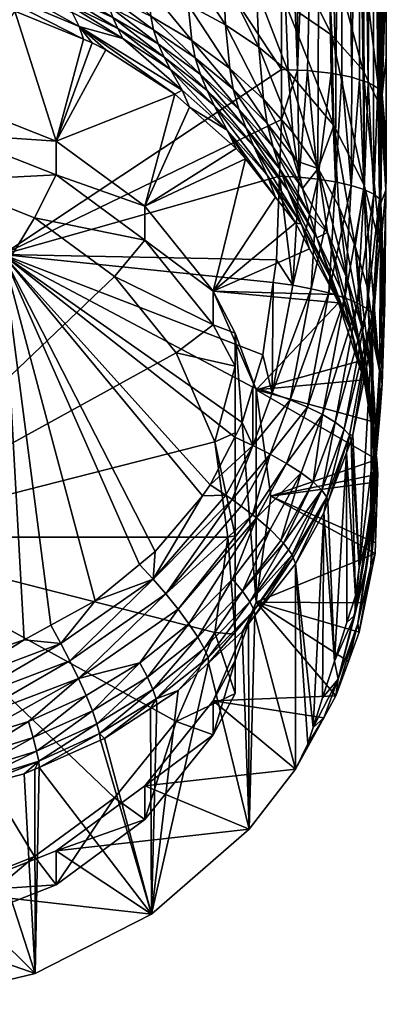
# Model space of a CAD drawing. Extents: x -0.071 to 0.071, y -0.146 to 0.112.
# Tile 4 of 256: x -0.039 to -0.029, y -0.146 to -0.118. Entities that reach past the tile are written whole.
import ezdxf

# ---------------------------------------------------------------- set-up
doc = ezdxf.new("R2010")
doc.units = 0
doc.layers.add('mesh', color=7, linetype='CONTINUOUS')

msp = doc.modelspace()

# ---------------------------------------------------------------- meshes
at = {"layer": 'mesh'}
mesh = msp.add_polyface(dxfattribs=at)
corners = [(-0.028835, -0.104027, 0.110317), (-0.028731, -0.111539, 0.107554), (-0.028729, -0.113929, 0.108032), (-0.028731, -0.095598, 0.103018), (-0.028835, -0.083616, 0.104199), (-0.040525, -0.099084, 0.091358), (-0.047365, -0.103084, 0.092585), (-0.040525, -0.103084, 0.092585), (-0.040525, -0.086481, 0.08749), (-0.047365, -0.099084, 0.091358), (-0.041997, -0.114525, 0.095785), (-0.040525, -0.114704, 0.095849), (-0.043098, -0.114391, 0.095736), (-0.043941, -0.114412, 0.095744), (-0.039434, -0.091041, 0.109876), (-0.031649, -0.103257, 0.113054), (-0.039434, -0.107904, 0.114733), (-0.031649, -0.091155, 0.109569), (-0.031649, -0.10801, 0.114423), (-0.048456, -0.107904, 0.114733), (-0.038527, -0.099013, 0.091594), (-0.03936, -0.114661, 0.096009), (-0.038538, -0.11463, 0.096121), (-0.038193, -0.114618, 0.096168), (-0.035722, -0.098758, 0.092448), (-0.035975, -0.114422, 0.09689), (-0.035753, -0.114399, 0.096978), (-0.037067, -0.114539, 0.096458), (-0.037593, -0.114595, 0.09625), (-0.033935, -0.114126, 0.097986), (-0.033219, -0.098315, 0.09393), (-0.034842, -0.114301, 0.097338), (-0.03211, -0.113741, 0.099412), (-0.032451, -0.11384, 0.099046), (-0.031167, -0.097711, 0.095951), (-0.032987, -0.113943, 0.098663), (-0.033268, -0.113997, 0.098462), (-0.0307, -0.113252, 0.10122), (-0.029691, -0.096982, 0.098389), (-0.031234, -0.113487, 0.100349), (-0.029603, -0.112712, 0.103218), (-0.028936, -0.112122, 0.1054), (-0.035722, -0.078676, 0.086069), (-0.038527, -0.07896, 0.085225), (-0.0312, -0.10326, 0.113042), (-0.028953, -0.120247, 0.115411), (-0.029093, -0.103724, 0.111396), (-0.028884, -0.103905, 0.11075), (-0.029227, -0.120088, 0.116039), (-0.029453, -0.10356, 0.111976), (-0.029683, -0.11994, 0.116626), (-0.029942, -0.103424, 0.112461), (-0.030133, -0.119852, 0.116975), (-0.030536, -0.103322, 0.112823), (-0.030536, -0.082827, 0.106679), (-0.029942, -0.082941, 0.106321), (-0.029453, -0.083093, 0.105842), (-0.029093, -0.083276, 0.105267), (-0.028884, -0.08348, 0.104628), (-0.029702, -0.112799, 0.102894), (-0.028883, -0.112062, 0.105621), (-0.028878, -0.096172, 0.101099), (-0.028899, -0.114292, 0.105918), (-0.030476, -0.114617, 0.101683), (-0.028906, -0.120318, 0.115129), (-0.030264, -0.119826, 0.117076), (-0.030626, -0.119786, 0.117237), (-0.031204, -0.11974, 0.11742), (-0.030919, -0.119753, 0.117368)]
mesh.append_faces([[corners[k] for k in face] for face in [(0, 1, 2, 2), (0, 3, 1, 1), (4, 3, 0, 0), (5, 6, 7, 7), (8, 9, 5, 5), (10, 11, 7, 7), (7, 12, 10, 10), (7, 13, 12, 12), (6, 13, 7, 7), (14, 15, 16, 16), (14, 17, 15, 15), (15, 18, 16, 16), (16, 19, 14, 14), (20, 5, 7, 7), (21, 7, 11, 11), (21, 20, 7, 7), (22, 20, 21, 21), (22, 23, 20, 20), (24, 25, 26, 26), (24, 27, 25, 25), (20, 27, 24, 24), (20, 28, 27, 27), (23, 28, 20, 20), (24, 29, 30, 30), (24, 31, 29, 29), (26, 31, 24, 24), (32, 30, 33, 33), (32, 34, 30, 30), (30, 35, 33, 33), (30, 36, 35, 35), (29, 36, 30, 30), (34, 37, 38, 38), (34, 39, 37, 37), (32, 39, 34, 34), (38, 40, 41, 41), (42, 24, 30, 30), (43, 20, 24, 24), (8, 5, 20, 20), (44, 15, 17, 17), (45, 46, 47, 47), (46, 48, 49, 49), (50, 51, 49, 49), (52, 53, 51, 51), (44, 18, 15, 15), (54, 53, 44, 44), (55, 51, 53, 53), (56, 49, 51, 51), (57, 46, 49, 49), (58, 47, 46, 46), (4, 0, 47, 47), (38, 37, 59, 59), (38, 41, 60, 60), (59, 40, 38, 38), (60, 61, 38, 38), (60, 3, 61, 61), (1, 3, 60, 60), (1, 60, 2, 2), (60, 41, 62, 62), (63, 40, 59, 59), (64, 47, 0, 0), (65, 66, 53, 53), (44, 67, 18, 18), (53, 67, 44, 44), (68, 67, 53, 53)]])
mesh = msp.add_polyface(dxfattribs=at)
corners = [(-0.028834, -0.120427, 0.114696), (-0.028729, -0.113929, 0.108032), (-0.028729, -0.114113, 0.108043), (-0.028835, -0.104027, 0.110317), (-0.028724, -0.116578, 0.108193), (-0.028899, -0.114292, 0.105918), (-0.028885, -0.116496, 0.10611), (-0.032451, -0.11384, 0.099046), (-0.032987, -0.113943, 0.098663), (-0.032718, -0.114816, 0.098978), (-0.031874, -0.114755, 0.099814), (-0.032542, -0.11571, 0.099169), (-0.03211, -0.113741, 0.099412), (-0.030476, -0.114617, 0.101683), (-0.0307, -0.113252, 0.10122), (-0.031234, -0.113487, 0.100349), (-0.029425, -0.116251, 0.10398), (-0.029603, -0.112712, 0.103218), (-0.03036, -0.116014, 0.101933), (-0.028936, -0.112122, 0.1054), (-0.03171, -0.115803, 0.100033), (-0.029453, -0.10356, 0.111976), (-0.029336, -0.120053, 0.116179), (-0.029472, -0.120009, 0.116354), (-0.029227, -0.120088, 0.116039), (-0.029683, -0.11994, 0.116626), (-0.029957, -0.119886, 0.116838), (-0.029942, -0.103424, 0.112461), (-0.030133, -0.119852, 0.116975), (-0.030264, -0.119826, 0.117076), (-0.030536, -0.103322, 0.112823), (-0.028883, -0.112062, 0.105621), (-0.029702, -0.112799, 0.102894), (-0.031204, -0.11974, 0.11742), (-0.031649, -0.119719, 0.1175), (-0.031649, -0.10801, 0.114423), (-0.028953, -0.120247, 0.115411), (-0.028884, -0.103905, 0.11075), (-0.028906, -0.120318, 0.115129), (-0.029077, -0.120175, 0.115695), (-0.029093, -0.103724, 0.111396), (-0.030626, -0.119786, 0.117237), (-0.030919, -0.119753, 0.117368)]
mesh.append_faces([[corners[k] for k in face] for face in [(0, 1, 2, 2), (3, 1, 0, 0), (4, 5, 6, 6), (2, 5, 4, 4), (1, 5, 2, 2), (7, 8, 9, 9), (10, 9, 11, 11), (10, 7, 9, 9), (12, 7, 10, 10), (13, 14, 15, 15), (16, 17, 18, 18), (19, 17, 16, 16), (5, 16, 6, 6), (5, 19, 16, 16), (13, 18, 17, 17), (20, 18, 13, 13), (20, 10, 11, 11), (13, 10, 20, 20), (13, 12, 10, 10), (15, 12, 13, 13), (21, 22, 23, 23), (21, 24, 22, 22), (25, 21, 23, 23), (26, 27, 25, 25), (28, 27, 26, 26), (29, 30, 28, 28), (1, 31, 5, 5), (13, 32, 14, 14), (33, 34, 35, 35), (36, 37, 38, 38), (39, 40, 36, 36), (40, 39, 24, 24), (30, 41, 42, 42)]])
mesh = msp.add_polyface(dxfattribs=at)
corners = [(-0.028834, -0.120427, 0.114696), (-0.028724, -0.116711, 0.108183), (-0.02872, -0.119384, 0.107988), (-0.028724, -0.116578, 0.108193), (-0.028729, -0.114113, 0.108043), (-0.029425, -0.116251, 0.10398), (-0.029369, -0.119751, 0.103709), (-0.028876, -0.120782, 0.105657), (-0.028721, -0.121736, 0.107505), (-0.028885, -0.116496, 0.10611), (-0.032349, -0.117477, 0.099113), (-0.033278, -0.117114, 0.098331), (-0.032281, -0.119097, 0.098687), (-0.032542, -0.11571, 0.099169), (-0.033472, -0.115625, 0.09838), (-0.03036, -0.116014, 0.101933), (-0.030237, -0.118764, 0.101792), (-0.03171, -0.115803, 0.100033), (-0.031532, -0.117874, 0.099962), (-0.030183, -0.121291, 0.101091), (-0.031465, -0.119777, 0.099453), (-0.032045, -0.121237, 0.097752), (-0.033093, -0.119694, 0.097491), (-0.032993, -0.120269, 0.097206), (-0.032151, -0.120553, 0.098091), (-0.031327, -0.121488, 0.09874), (-0.033213, -0.118474, 0.097978), (-0.030133, -0.119852, 0.116975), (-0.030138, -0.122866, 0.117742), (-0.030264, -0.119826, 0.117076), (-0.028906, -0.120318, 0.115129), (-0.028835, -0.104027, 0.110317), (-0.030633, -0.122789, 0.118009), (-0.030626, -0.119786, 0.117237), (-0.030919, -0.119753, 0.117368), (-0.031152, -0.122736, 0.118177), (-0.031204, -0.11974, 0.11742), (-0.031649, -0.119719, 0.1175), (-0.031649, -0.121118, 0.117852)]
mesh.append_faces([[corners[k] for k in face] for face in [(0, 1, 2, 2), (3, 1, 0, 0), (0, 4, 3, 3), (5, 6, 7, 7), (7, 2, 1, 1), (7, 8, 2, 2), (3, 9, 1, 1), (10, 11, 12, 12), (13, 14, 10, 10), (6, 15, 16, 16), (5, 15, 6, 6), (9, 7, 1, 1), (9, 5, 7, 7), (17, 16, 15, 15), (18, 16, 17, 17), (18, 19, 16, 16), (20, 19, 18, 18), (21, 22, 23, 23), (21, 24, 22, 22), (20, 12, 25, 25), (20, 10, 12, 12), (18, 10, 20, 20), (18, 13, 10, 10), (17, 13, 18, 18), (24, 12, 26, 26), (24, 25, 12, 12), (27, 28, 29, 29), (30, 31, 0, 0), (29, 32, 33, 33), (32, 34, 33, 33), (35, 36, 34, 34), (37, 36, 38, 38)]])
mesh = msp.add_polyface(dxfattribs=at)
corners = [(-0.039434, -0.107904, 0.114733), (-0.031649, -0.119719, 0.1175), (-0.039434, -0.124896, 0.119122), (-0.037908, -0.116551, 0.096053), (-0.039226, -0.116188, 0.095864), (-0.039211, -0.116436, 0.095774), (-0.037301, -0.118519, 0.094068), (-0.037173, -0.11888, 0.093187), (-0.036938, -0.118976, 0.093217), (-0.036557, -0.119174, 0.093279), (-0.037709, -0.117653, 0.095461), (-0.039156, -0.116925, 0.095498), (-0.039107, -0.117164, 0.095284), (-0.037793, -0.117383, 0.095675), (-0.036362, -0.118269, 0.095715), (-0.036472, -0.117949, 0.095941), (-0.037606, -0.11791, 0.095188), (-0.039049, -0.117384, 0.09501), (-0.036223, -0.118578, 0.095434), (-0.037847, -0.117112, 0.095832), (-0.039189, -0.116682, 0.095656), (-0.036542, -0.117627, 0.096113), (-0.03662, -0.116956, 0.09637), (-0.035301, -0.118228, 0.096489), (-0.036893, -0.114962, 0.096537), (-0.035748, -0.114946, 0.096992), (-0.035975, -0.114422, 0.09689), (-0.038009, -0.115288, 0.096238), (-0.036656, -0.116206, 0.096554), (-0.036778, -0.115382, 0.0966), (-0.037931, -0.115942, 0.096199), (-0.039269, -0.115177, 0.096007), (-0.039236, -0.115685, 0.09598), (-0.038084, -0.114956, 0.096198), (-0.038193, -0.114618, 0.096168), (-0.038538, -0.11463, 0.096121), (-0.037593, -0.114595, 0.09625), (-0.037067, -0.114539, 0.096458), (-0.037496, -0.118133, 0.094859), (-0.038988, -0.117568, 0.094676), (-0.036075, -0.118854, 0.095102), (-0.034423, -0.120301, 0.094622), (-0.03936, -0.114661, 0.096009), (-0.039303, -0.114927, 0.09598), (-0.040525, -0.114704, 0.095849), (-0.040523, -0.116354, 0.095582), (-0.040523, -0.116129, 0.095724), (-0.03522, -0.118619, 0.096291), (-0.037945, -0.121727, 0.094074), (-0.039095, -0.118095, 0.092942), (-0.040839, -0.120582, 0.093717), (-0.040528, -0.115446, 0.095895), (-0.040526, -0.115895, 0.095805), (-0.040527, -0.115072, 0.095903), (-0.040525, -0.117163, 0.094556)]
mesh.append_faces([[corners[k] for k in face] for face in [(0, 1, 2, 2), (3, 4, 5, 5), (6, 7, 8, 8), (8, 9, 6, 6), (10, 11, 12, 12), (10, 13, 11, 11), (14, 13, 10, 10), (14, 15, 13, 13), (16, 12, 17, 17), (16, 10, 12, 12), (18, 10, 16, 16), (18, 14, 10, 10), (19, 5, 20, 20), (19, 3, 5, 5), (21, 3, 19, 19), (21, 22, 3, 3), (23, 22, 21, 21), (24, 25, 26, 26), (27, 28, 29, 29), (27, 30, 28, 28), (31, 30, 27, 27), (31, 32, 30, 30), (33, 34, 35, 35), (33, 36, 34, 34), (24, 36, 33, 33), (24, 37, 36, 36), (26, 37, 24, 24), (30, 22, 28, 28), (30, 3, 22, 22), (32, 3, 30, 30), (32, 4, 3, 3), (6, 38, 39, 39), (6, 40, 38, 38), (41, 40, 6, 6), (42, 33, 35, 35), (42, 43, 33, 33), (44, 43, 42, 42), (24, 29, 25, 25), (24, 27, 29, 29), (33, 27, 24, 24), (33, 31, 27, 27), (43, 31, 33, 33), (5, 45, 20, 20), (4, 46, 5, 5), (13, 20, 11, 11), (13, 19, 20, 20), (15, 19, 13, 13), (15, 21, 19, 19), (47, 21, 15, 15), (16, 40, 18, 18), (16, 38, 40, 40), (17, 38, 16, 16), (17, 39, 38, 38), (9, 8, 48, 48), (48, 49, 50, 50), (48, 7, 49, 49), (8, 7, 48, 48), (51, 32, 31, 31), (52, 4, 32, 32), (43, 53, 31, 31), (54, 39, 17, 17), (54, 6, 39, 39), (54, 7, 6, 6), (49, 7, 54, 54)]])
mesh = msp.add_polyface(dxfattribs=at)
corners = [(-0.039434, -0.107904, 0.114733), (-0.031649, -0.10801, 0.114423), (-0.031649, -0.119719, 0.1175), (-0.036778, -0.115382, 0.0966), (-0.035601, -0.115465, 0.097083), (-0.035748, -0.114946, 0.096992), (-0.035443, -0.116483, 0.097036), (-0.034312, -0.116784, 0.097633), (-0.034664, -0.114914, 0.097557), (-0.034842, -0.114301, 0.097338), (-0.035753, -0.114399, 0.096978), (-0.033935, -0.114126, 0.097986), (-0.034423, -0.120301, 0.094622), (-0.034627, -0.120412, 0.093664), (-0.034215, -0.120779, 0.093778), (-0.037301, -0.118519, 0.094068), (-0.036557, -0.119174, 0.093279), (-0.035088, -0.119007, 0.096041), (-0.036472, -0.117949, 0.095941), (-0.036362, -0.118269, 0.095715), (-0.03522, -0.118619, 0.096291), (-0.033908, -0.119863, 0.096433), (-0.034055, -0.119394, 0.096715), (-0.032835, -0.12083, 0.096883), (-0.032993, -0.120269, 0.097206), (-0.034923, -0.119382, 0.095743), (-0.036223, -0.118578, 0.095434), (-0.033723, -0.120315, 0.096111), (-0.032638, -0.121366, 0.096529), (-0.034254, -0.117911, 0.097346), (-0.033213, -0.118474, 0.097978), (-0.033472, -0.115625, 0.09838), (-0.034496, -0.115544, 0.09768), (-0.033278, -0.117114, 0.098331), (-0.03365, -0.11487, 0.098222), (-0.032718, -0.114816, 0.098978), (-0.032349, -0.117477, 0.099113), (-0.032542, -0.11571, 0.099169), (-0.033268, -0.113997, 0.098462), (-0.032987, -0.113943, 0.098663), (-0.035301, -0.118228, 0.096489), (-0.035394, -0.117406, 0.096804), (-0.03662, -0.116956, 0.09637), (-0.034147, -0.118917, 0.096953), (-0.033093, -0.119694, 0.097491), (-0.032151, -0.120553, 0.098091), (-0.036656, -0.116206, 0.096554), (-0.034745, -0.119721, 0.095401), (-0.036075, -0.118854, 0.095102), (-0.033165, -0.121423, 0.09497), (-0.033524, -0.120727, 0.095753), (-0.036542, -0.117627, 0.096113), (-0.035975, -0.114422, 0.09689), (-0.032281, -0.119097, 0.098687), (-0.037945, -0.121727, 0.094074)]
mesh.append_faces([[corners[k] for k in face] for face in [(0, 1, 2, 2), (3, 4, 5, 5), (4, 6, 7, 7), (8, 9, 10, 10), (8, 11, 9, 9), (12, 13, 14, 14), (15, 13, 12, 12), (15, 16, 13, 13), (17, 18, 19, 19), (17, 20, 18, 18), (21, 20, 17, 17), (21, 22, 20, 20), (23, 22, 21, 21), (23, 24, 22, 22), (25, 19, 26, 26), (25, 17, 19, 19), (27, 17, 25, 25), (27, 21, 17, 17), (28, 21, 27, 27), (28, 23, 21, 21), (7, 29, 30, 30), (31, 32, 33, 33), (31, 34, 32, 32), (35, 34, 31, 31), (36, 31, 33, 33), (37, 35, 31, 31), (34, 8, 32, 32), (34, 11, 8, 8), (35, 11, 34, 34), (35, 38, 11, 11), (39, 38, 35, 35), (40, 41, 42, 42), (43, 41, 40, 40), (43, 29, 41, 41), (44, 29, 43, 43), (44, 30, 29, 29), (45, 30, 44, 44), (3, 6, 4, 4), (3, 46, 6, 6), (6, 29, 7, 7), (6, 41, 29, 29), (46, 41, 6, 6), (46, 42, 41, 41), (12, 47, 48, 48), (49, 47, 12, 12), (49, 50, 47, 47), (20, 40, 51, 51), (22, 40, 20, 20), (22, 43, 40, 40), (24, 43, 22, 22), (24, 44, 43, 43), (5, 10, 52, 52), (5, 8, 10, 10), (4, 8, 5, 5), (4, 32, 8, 8), (7, 32, 4, 4), (7, 33, 32, 32), (30, 33, 7, 7), (30, 53, 33, 33), (25, 50, 27, 27), (25, 47, 50, 50), (26, 47, 25, 25), (26, 48, 47, 47), (16, 54, 13, 13)]])
mesh = msp.add_polyface(dxfattribs=at)
corners = [(-0.028721, -0.121736, 0.107505), (-0.028721, -0.12273, 0.107302), (-0.028834, -0.120427, 0.114696), (-0.02872, -0.119384, 0.107988), (-0.028876, -0.120782, 0.105657), (-0.030237, -0.118764, 0.101792), (-0.030183, -0.121291, 0.101091), (-0.02934, -0.122957, 0.102783), (-0.02888, -0.124692, 0.10448), (-0.029369, -0.119751, 0.103709), (-0.028729, -0.123093, 0.10717), (-0.02959, -0.124663, 0.100842), (-0.030047, -0.123554, 0.100127), (-0.030626, -0.122492, 0.099422), (-0.030366, -0.124285, 0.098488), (-0.029814, -0.12558, 0.099077), (-0.028869, -0.123465, 0.115452), (-0.029697, -0.122966, 0.117381), (-0.030138, -0.122866, 0.117742), (-0.029957, -0.119886, 0.116838), (-0.030264, -0.119826, 0.117076), (-0.030633, -0.122789, 0.118009), (-0.030133, -0.119852, 0.116975), (-0.028872, -0.12375, 0.115523), (-0.028912, -0.123339, 0.115951), (-0.028877, -0.124227, 0.115642), (-0.029072, -0.12321, 0.116458), (-0.029336, -0.123083, 0.116944), (-0.029227, -0.120088, 0.116039), (-0.028953, -0.120247, 0.115411), (-0.030322, -0.125971, 0.118512), (-0.029336, -0.120053, 0.116179), (-0.029472, -0.120009, 0.116354), (-0.029683, -0.11994, 0.116626), (-0.028906, -0.120318, 0.115129), (-0.029077, -0.120175, 0.115695)]
mesh.append_faces([[corners[k] for k in face] for face in [(0, 1, 2, 2), (2, 3, 0, 0), (1, 0, 4, 4), (5, 6, 7, 7), (8, 9, 7, 7), (8, 4, 9, 9), (10, 4, 8, 8), (10, 1, 4, 4), (9, 5, 7, 7), (6, 11, 7, 7), (6, 12, 11, 11), (13, 12, 6, 6), (14, 15, 13, 13), (2, 1, 10, 10), (10, 16, 2, 2), (17, 18, 19, 19), (20, 18, 21, 21), (22, 19, 18, 18), (23, 24, 16, 16), (23, 25, 24, 24), (26, 27, 28, 28), (26, 29, 24, 24), (17, 30, 18, 18), (27, 31, 28, 28), (27, 32, 31, 31), (17, 32, 27, 27), (17, 33, 32, 32), (19, 33, 17, 17), (16, 34, 2, 2), (16, 24, 34, 34), (26, 28, 35, 35), (24, 29, 34, 34), (26, 35, 29, 29)]])
mesh = msp.add_polyface(dxfattribs=at)
corners = [(-0.039434, -0.124896, 0.119122), (-0.031649, -0.121118, 0.117852), (-0.031704, -0.122705, 0.118247), (-0.031649, -0.119719, 0.1175), (-0.036856, -0.134577, 0.121324), (-0.038092, -0.135261, 0.121517), (-0.035173, -0.133203, 0.120942), (-0.035614, -0.133563, 0.121042), (-0.033851, -0.131643, 0.120518), (-0.03364, -0.131334, 0.120435), (-0.032951, -0.130001, 0.120084), (-0.032741, -0.129594, 0.119978), (-0.032443, -0.128609, 0.119726), (-0.032169, -0.1277, 0.119494), (-0.031877, -0.125683, 0.11899), (-0.039434, -0.135879, 0.121692), (-0.04093, -0.136395, 0.121839), (-0.033165, -0.121423, 0.09497), (-0.032916, -0.121933, 0.094138), (-0.032651, -0.122217, 0.094226), (-0.034215, -0.120779, 0.093778), (-0.034423, -0.120301, 0.094622), (-0.031814, -0.123295, 0.094562), (-0.03205, -0.122677, 0.095359), (-0.031882, -0.121896, 0.097381), (-0.032993, -0.120269, 0.097206), (-0.032835, -0.12083, 0.096883), (-0.033524, -0.120727, 0.095753), (-0.032428, -0.121856, 0.096151), (-0.033723, -0.120315, 0.096111), (-0.032638, -0.121366, 0.096529), (-0.032443, -0.130234, 0.120064), (-0.033205, -0.131624, 0.120413), (-0.034627, -0.120412, 0.093664), (-0.03546, -0.123547, 0.094641), (-0.037945, -0.121727, 0.094074), (-0.033553, -0.12592, 0.09538), (-0.031256, -0.124015, 0.094786), (-0.033553, -0.126866, 0.092343), (-0.032945, -0.128016, 0.092701), (-0.032945, -0.127092, 0.095668), (-0.03546, -0.124493, 0.091604), (-0.037945, -0.122673, 0.091037), (-0.040839, -0.121528, 0.09068), (-0.040839, -0.120582, 0.093717), (-0.043945, -0.121138, 0.090559), (-0.043945, -0.12249, 0.090254), (-0.04115, -0.122841, 0.090363), (-0.038545, -0.123871, 0.090684), (-0.036309, -0.12551, 0.091195), (-0.034592, -0.127645, 0.09186), (-0.033513, -0.130132, 0.092634), (-0.032945, -0.129886, 0.092913), (-0.032945, -0.132767, 0.093576), (-0.043945, -0.132801, 0.093466), (-0.031785, -0.12505, 0.118831), (-0.032354, -0.128684, 0.096241), (-0.032354, -0.134614, 0.098088)]
mesh.append_faces([[corners[k] for k in face] for face in [(0, 1, 2, 2), (0, 3, 1, 1), (4, 5, 0, 0), (0, 6, 7, 7), (8, 6, 0, 0), (0, 9, 8, 8), (0, 10, 9, 9), (11, 10, 0, 0), (0, 12, 11, 11), (0, 13, 12, 12), (14, 13, 0, 0), (15, 16, 0, 0), (17, 18, 19, 19), (17, 20, 18, 18), (21, 20, 17, 17), (22, 17, 19, 19), (22, 23, 17, 17), (24, 25, 26, 26), (23, 27, 17, 17), (23, 28, 27, 27), (29, 28, 30, 30), (29, 27, 28, 28), (9, 10, 31, 31), (31, 32, 9, 9), (10, 11, 31, 31), (33, 34, 20, 20), (33, 35, 34, 34), (34, 18, 20, 20), (34, 19, 18, 18), (36, 19, 34, 34), (36, 22, 19, 19), (37, 22, 36, 36), (38, 39, 40, 40), (36, 38, 40, 40), (36, 41, 38, 38), (34, 41, 36, 36), (34, 42, 41, 41), (35, 42, 34, 34), (35, 43, 42, 42), (44, 43, 35, 35), (44, 45, 43, 43), (46, 43, 45, 45), (47, 43, 46, 46), (47, 42, 43, 43), (48, 42, 47, 47), (48, 41, 42, 42), (49, 41, 48, 48), (49, 38, 41, 41), (50, 38, 49, 49), (50, 39, 38, 38), (51, 39, 50, 50), (51, 52, 39, 39), (53, 52, 51, 51), (47, 46, 54, 54), (54, 51, 50, 50), (54, 48, 47, 47), (54, 49, 48, 48), (50, 49, 54, 54), (40, 52, 53, 53), (39, 52, 40, 40), (0, 55, 14, 14), (2, 55, 0, 0), (36, 40, 56, 56), (57, 56, 40, 40)]])
mesh = msp.add_polyface(dxfattribs=at)
corners = [(-0.031256, -0.124015, 0.094786), (-0.03205, -0.122677, 0.095359), (-0.031814, -0.123295, 0.094562), (-0.031092, -0.124047, 0.095784), (-0.030861, -0.124735, 0.095011), (-0.031882, -0.121896, 0.097381), (-0.032045, -0.121237, 0.097752), (-0.032993, -0.120269, 0.097206), (-0.031057, -0.123052, 0.09792), (-0.031218, -0.122288, 0.09834), (-0.031681, -0.122524, 0.096992), (-0.032835, -0.12083, 0.096883), (-0.032638, -0.121366, 0.096529), (-0.030861, -0.123774, 0.09749), (-0.031465, -0.119777, 0.099453), (-0.030626, -0.122492, 0.099422), (-0.030183, -0.121291, 0.101091), (-0.031327, -0.121488, 0.09874), (-0.032428, -0.121856, 0.096151), (-0.031469, -0.123097, 0.096589), (-0.030301, -0.125514, 0.096238), (-0.030657, -0.124432, 0.09706), (-0.032151, -0.120553, 0.098091), (-0.030366, -0.124285, 0.098488), (-0.031152, -0.122736, 0.118177), (-0.031704, -0.122705, 0.118247), (-0.031649, -0.121118, 0.117852), (-0.031333, -0.125758, 0.118929), (-0.030633, -0.122789, 0.118009), (-0.030138, -0.122866, 0.117742), (-0.030815, -0.125853, 0.118771), (-0.030919, -0.119753, 0.117368), (-0.031204, -0.11974, 0.11742)]
mesh.append_faces([[corners[k] for k in face] for face in [(0, 1, 2, 2), (0, 3, 1, 1), (4, 3, 0, 0), (5, 6, 7, 7), (8, 6, 5, 5), (8, 9, 6, 6), (10, 11, 12, 12), (10, 5, 11, 11), (13, 5, 10, 10), (13, 8, 5, 5), (14, 15, 16, 16), (17, 15, 14, 14), (3, 18, 1, 1), (3, 19, 18, 18), (20, 19, 3, 3), (20, 21, 19, 19), (9, 22, 6, 6), (9, 17, 22, 22), (9, 15, 17, 17), (8, 15, 9, 9), (8, 23, 15, 15), (13, 23, 8, 8), (13, 21, 23, 23), (10, 21, 13, 13), (10, 19, 21, 21), (12, 19, 10, 10), (12, 18, 19, 19), (24, 25, 26, 26), (24, 27, 25, 25), (28, 27, 24, 24), (29, 30, 28, 28), (24, 31, 28, 28), (26, 32, 24, 24)]])
mesh = msp.add_polyface(dxfattribs=at)
corners = [(-0.02888, -0.124692, 0.10448), (-0.028793, -0.126282, 0.106015), (-0.028729, -0.123093, 0.10717), (-0.030057, -0.126252, 0.095483), (-0.030301, -0.125514, 0.096238), (-0.030162, -0.126011, 0.095408), (-0.029689, -0.127057, 0.096717), (-0.028802, -0.126734, 0.105851), (-0.028906, -0.128134, 0.102999), (-0.02934, -0.122957, 0.102783), (-0.030657, -0.124432, 0.09706), (-0.030002, -0.125845, 0.097558), (-0.030366, -0.124285, 0.098488), (-0.029403, -0.126924, 0.099679), (-0.030047, -0.123554, 0.100127), (-0.029814, -0.12558, 0.099077), (-0.02959, -0.124663, 0.100842), (-0.02925, -0.125805, 0.101562), (-0.030626, -0.122492, 0.099422), (-0.029508, -0.127321, 0.098075), (-0.028757, -0.126218, 0.10771), (-0.028872, -0.12375, 0.115523), (-0.028869, -0.123465, 0.115452), (-0.028877, -0.124227, 0.115642), (-0.028838, -0.128524, 0.105202), (-0.029073, -0.126673, 0.116235), (-0.028912, -0.123339, 0.115951), (-0.029697, -0.122966, 0.117381), (-0.029882, -0.126106, 0.118158), (-0.030322, -0.125971, 0.118512), (-0.029336, -0.123083, 0.116944), (-0.029523, -0.126253, 0.117726), (-0.029072, -0.12321, 0.116458), (-0.029262, -0.126402, 0.117242), (-0.029104, -0.126545, 0.116736)]
mesh.append_faces([[corners[k] for k in face] for face in [(0, 1, 2, 2), (3, 4, 5, 5), (3, 6, 4, 4), (0, 7, 1, 1), (0, 8, 7, 7), (9, 8, 0, 0), (10, 11, 12, 12), (13, 14, 15, 15), (16, 14, 13, 13), (6, 10, 4, 4), (6, 11, 10, 10), (9, 17, 8, 8), (9, 16, 17, 17), (18, 15, 14, 14), (12, 19, 15, 15), (11, 19, 12, 12), (20, 21, 22, 22), (20, 23, 21, 21), (24, 23, 20, 20), (24, 25, 23, 23), (2, 20, 22, 22), (1, 20, 2, 2), (1, 7, 20, 20), (26, 23, 25, 25), (27, 28, 29, 29), (30, 28, 27, 27), (30, 31, 28, 28), (32, 31, 30, 30), (32, 33, 31, 31), (26, 33, 32, 32), (26, 34, 33, 33), (25, 34, 26, 26)]])
mesh = msp.add_polyface(dxfattribs=at)
corners = [(-0.030162, -0.126011, 0.095408), (-0.031092, -0.124047, 0.095784), (-0.030861, -0.124735, 0.095011), (-0.030301, -0.125514, 0.096238), (-0.031962, -0.130478, 0.119945), (-0.033023, -0.131745, 0.120403), (-0.032443, -0.130234, 0.120064), (-0.032453, -0.132172, 0.120195), (-0.032769, -0.131936, 0.120311), (-0.031404, -0.128959, 0.119552), (-0.031907, -0.128776, 0.119688), (-0.030924, -0.129161, 0.119314), (-0.031503, -0.130739, 0.119722), (-0.030497, -0.129373, 0.118977), (-0.030633, -0.122789, 0.118009), (-0.030815, -0.125853, 0.118771), (-0.031333, -0.125758, 0.118929), (-0.030138, -0.122866, 0.117742), (-0.030322, -0.125971, 0.118512), (-0.031095, -0.131003, 0.119399), (-0.030762, -0.131257, 0.118992), (-0.030148, -0.129582, 0.118559), (-0.030521, -0.131485, 0.118525), (-0.032169, -0.1277, 0.119494), (-0.031877, -0.125683, 0.11899), (-0.032443, -0.128609, 0.119726), (-0.032741, -0.129594, 0.119978), (-0.029882, -0.126106, 0.118158), (-0.033553, -0.12592, 0.09538), (-0.031256, -0.124015, 0.094786), (-0.030057, -0.126252, 0.095483), (-0.031704, -0.122705, 0.118247), (-0.031785, -0.12505, 0.118831), (-0.032354, -0.128684, 0.096241), (-0.029339, -0.128399, 0.096152), (-0.029511, -0.127886, 0.095992), (-0.031945, -0.131649, 0.097164), (-0.02898, -0.130627, 0.096846)]
mesh.append_faces([[corners[k] for k in face] for face in [(0, 1, 2, 2), (0, 3, 1, 1), (4, 5, 6, 6), (7, 8, 4, 4), (9, 6, 10, 10), (9, 4, 6, 6), (11, 4, 9, 9), (11, 12, 4, 4), (13, 12, 11, 11), (14, 15, 16, 16), (17, 18, 15, 15), (13, 19, 12, 12), (13, 20, 19, 19), (21, 22, 20, 20), (10, 23, 24, 24), (10, 25, 23, 23), (6, 25, 10, 10), (6, 26, 25, 25), (16, 10, 24, 24), (15, 10, 16, 16), (15, 9, 10, 10), (18, 9, 15, 15), (18, 11, 9, 9), (27, 13, 11, 11), (28, 2, 29, 29), (28, 0, 2, 2), (28, 30, 0, 0), (31, 16, 32, 32), (16, 24, 32, 32), (33, 30, 28, 28), (34, 35, 33, 33), (36, 37, 33, 33)]])
mesh = msp.add_polyface(dxfattribs=at)
corners = [(-0.029511, -0.127886, 0.095992), (-0.029689, -0.127057, 0.096717), (-0.030057, -0.126252, 0.095483), (-0.029261, -0.128658, 0.097213), (-0.029153, -0.129555, 0.096512), (-0.02898, -0.130627, 0.096846), (-0.029339, -0.128399, 0.096152), (-0.028955, -0.131037, 0.096974), (-0.029026, -0.130295, 0.097721), (-0.028962, -0.131249, 0.09704), (-0.02914, -0.130937, 0.103991), (-0.028891, -0.12929, 0.103718), (-0.029173, -0.132453, 0.102112), (-0.029058, -0.130278, 0.104322), (-0.028906, -0.128134, 0.102999), (-0.028838, -0.128524, 0.105202), (-0.028802, -0.126734, 0.105851), (-0.029049, -0.131936, 0.099681), (-0.029242, -0.133473, 0.100214), (-0.02901, -0.129692, 0.100899), (-0.029024, -0.131082, 0.101507), (-0.029135, -0.1283, 0.100288), (-0.02925, -0.125805, 0.101562), (-0.029028, -0.130385, 0.099143), (-0.028989, -0.131948, 0.098233), (-0.029182, -0.12884, 0.098606), (-0.029403, -0.126924, 0.099679), (-0.02959, -0.124663, 0.100842), (-0.029508, -0.127321, 0.098075), (-0.029814, -0.12558, 0.099077), (-0.030002, -0.125845, 0.097558), (-0.02965, -0.129939, 0.11704), (-0.02948, -0.133645, 0.102631), (-0.029705, -0.130089, 0.117078), (-0.029129, -0.12737, 0.116404), (-0.02911, -0.12713, 0.116346), (-0.028757, -0.126218, 0.10771), (-0.029073, -0.126673, 0.116235), (-0.029744, -0.12995, 0.117582), (-0.029835, -0.130438, 0.117169), (-0.029104, -0.126545, 0.116736), (-0.030148, -0.129582, 0.118559), (-0.030762, -0.131257, 0.118992), (-0.030497, -0.129373, 0.118977), (-0.029896, -0.129778, 0.118084), (-0.030521, -0.131485, 0.118525), (-0.030377, -0.131678, 0.118029), (-0.03035, -0.131823, 0.117527), (-0.029882, -0.126106, 0.118158), (-0.030924, -0.129161, 0.119314), (-0.030322, -0.125971, 0.118512), (-0.029523, -0.126253, 0.117726), (-0.029262, -0.126402, 0.117242), (-0.032354, -0.128684, 0.096241), (-0.031945, -0.131649, 0.097164)]
mesh.append_faces([[corners[k] for k in face] for face in [(0, 1, 2, 2), (3, 4, 5, 5), (3, 6, 4, 4), (7, 8, 5, 5), (7, 9, 8, 8), (10, 11, 12, 12), (13, 11, 10, 10), (14, 15, 16, 16), (17, 18, 19, 19), (12, 14, 20, 20), (11, 14, 12, 12), (11, 15, 14, 14), (13, 15, 11, 11), (21, 19, 22, 22), (21, 17, 19, 19), (23, 17, 21, 21), (24, 8, 9, 9), (24, 25, 8, 8), (23, 25, 24, 24), (23, 26, 25, 25), (21, 26, 23, 23), (21, 27, 26, 26), (22, 27, 21, 21), (8, 3, 5, 5), (8, 28, 3, 3), (25, 28, 8, 8), (25, 29, 28, 28), (26, 29, 25, 25), (14, 19, 20, 20), (14, 22, 19, 19), (30, 3, 28, 28), (1, 3, 30, 30), (1, 6, 3, 3), (0, 6, 1, 1), (31, 32, 33, 33), (34, 32, 31, 31), (35, 10, 34, 34), (35, 13, 10, 10), (15, 13, 35, 35), (36, 16, 15, 15), (35, 37, 15, 15), (38, 33, 39, 39), (40, 34, 31, 31), (40, 35, 34, 34), (37, 35, 40, 40), (41, 42, 43, 43), (44, 45, 41, 41), (44, 46, 45, 45), (38, 46, 44, 44), (38, 47, 46, 46), (39, 47, 38, 38), (48, 49, 50, 50), (51, 43, 48, 48), (51, 41, 43, 43), (52, 41, 51, 51), (52, 44, 41, 41), (40, 44, 52, 52), (40, 38, 44, 44), (31, 38, 40, 40), (31, 33, 38, 38), (53, 0, 2, 2), (53, 4, 6, 6), (53, 5, 4, 4), (54, 7, 5, 5)]])
mesh = msp.add_polyface(dxfattribs=at)
corners = [(-0.039434, -0.124896, 0.119122), (-0.038835, -0.135672, 0.121633), (-0.039434, -0.135879, 0.121692), (-0.038092, -0.135261, 0.121517), (-0.035614, -0.133563, 0.121042), (-0.036856, -0.134577, 0.121324), (-0.03781, -0.135771, 0.12158), (-0.037558, -0.136259, 0.121533), (-0.04065, -0.13743, 0.121871), (-0.040781, -0.136895, 0.121902), (-0.04093, -0.136395, 0.121839), (-0.038583, -0.138405, 0.120986), (-0.038717, -0.137957, 0.121333), (-0.037104, -0.13723, 0.121123), (-0.036929, -0.137658, 0.12077), (-0.038487, -0.138779, 0.120564), (-0.036802, -0.138017, 0.120344), (-0.038429, -0.139064, 0.120096), (-0.036726, -0.138293, 0.119873), (-0.040326, -0.138949, 0.121144), (-0.035144, -0.137323, 0.119595), (-0.035304, -0.137591, 0.119118), (-0.036587, -0.138428, 0.119352), (-0.035132, -0.137479, 0.119087), (-0.034537, -0.137091, 0.118978), (-0.036702, -0.13848, 0.119367), (-0.033023, -0.131745, 0.120403), (-0.034877, -0.134387, 0.121005), (-0.035234, -0.133975, 0.121075), (-0.035173, -0.133203, 0.120942), (-0.033851, -0.131643, 0.120518), (-0.042775, -0.136705, 0.121928), (-0.043944, -0.137276, 0.122013), (-0.043944, -0.137827, 0.121987), (-0.040416, -0.138487, 0.121487), (-0.040526, -0.137971, 0.121733), (-0.037317, -0.136754, 0.121381), (-0.043944, -0.138384, 0.121854), (-0.035237, -0.137058, 0.120068), (-0.035391, -0.136717, 0.1205), (-0.035604, -0.136314, 0.120861), (-0.034535, -0.13481, 0.12083), (-0.034232, -0.135221, 0.120551), (-0.033984, -0.135595, 0.120182), (-0.033804, -0.135914, 0.119744), (-0.033696, -0.136165, 0.119265), (-0.043944, -0.138914, 0.121612), (-0.042161, -0.138807, 0.121581), (-0.043945, -0.132801, 0.093466), (-0.034592, -0.137957, 0.095071), (-0.033513, -0.13547, 0.094297), (-0.036309, -0.140092, 0.095737), (-0.038545, -0.141731, 0.096247), (-0.033145, -0.132801, 0.093466), (-0.033513, -0.130132, 0.092634)]
mesh.append_faces([[corners[k] for k in face] for face in [(0, 1, 2, 2), (0, 3, 1, 1), (0, 4, 5, 5), (6, 7, 8, 8), (9, 10, 2, 2), (6, 3, 5, 5), (11, 12, 13, 13), (14, 11, 13, 13), (14, 15, 11, 11), (16, 15, 14, 14), (16, 17, 15, 15), (18, 17, 16, 16), (11, 19, 12, 12), (20, 21, 22, 22), (20, 23, 21, 21), (24, 23, 20, 20), (22, 25, 18, 18), (26, 27, 28, 28), (28, 29, 30, 30), (28, 4, 29, 29), (5, 4, 28, 28), (1, 9, 2, 2), (9, 31, 10, 10), (9, 32, 31, 31), (33, 32, 9, 9), (34, 35, 36, 36), (35, 7, 36, 36), (35, 8, 7, 7), (37, 8, 35, 35), (18, 20, 22, 22), (18, 38, 20, 20), (16, 38, 18, 18), (16, 39, 38, 38), (14, 39, 16, 16), (14, 40, 39, 39), (13, 40, 14, 14), (13, 36, 40, 40), (12, 36, 13, 13), (12, 34, 36, 36), (19, 34, 12, 12), (28, 6, 5, 5), (28, 7, 6, 6), (27, 7, 28, 28), (27, 36, 7, 7), (41, 36, 27, 27), (41, 40, 36, 36), (42, 40, 41, 41), (42, 39, 40, 40), (43, 38, 39, 39), (44, 20, 38, 38), (45, 24, 20, 20), (6, 1, 3, 3), (6, 9, 1, 1), (8, 9, 6, 6), (8, 33, 9, 9), (37, 33, 8, 8), (35, 46, 37, 37), (35, 47, 46, 46), (34, 47, 35, 35), (48, 49, 50, 50), (48, 51, 49, 49), (52, 51, 48, 48), (48, 53, 54, 54), (50, 53, 48, 48)]])
mesh = msp.add_polyface(dxfattribs=at)
corners = [(-0.031962, -0.130478, 0.119945), (-0.031503, -0.130739, 0.119722), (-0.032453, -0.132172, 0.120195), (-0.032443, -0.130234, 0.120064), (-0.033023, -0.131745, 0.120403), (-0.033205, -0.131624, 0.120413), (-0.032769, -0.131936, 0.120311), (-0.031095, -0.131003, 0.119399), (-0.031965, -0.13259, 0.119823), (-0.032348, -0.132262, 0.120115), (-0.03167, -0.13289, 0.11942), (-0.030762, -0.131257, 0.118992), (-0.031589, -0.132972, 0.11931), (-0.033011, -0.133973, 0.120203), (-0.032732, -0.134314, 0.119823), (-0.03253, -0.134607, 0.119377), (-0.031455, -0.133151, 0.118965), (-0.031348, -0.133296, 0.118687), (-0.031321, -0.133368, 0.118482), (-0.032408, -0.134842, 0.118894), (-0.031257, -0.133541, 0.117992), (-0.032391, -0.134994, 0.118395), (-0.033851, -0.131643, 0.120518), (-0.03364, -0.131334, 0.120435), (-0.035234, -0.133975, 0.121075), (-0.034232, -0.135221, 0.120551), (-0.034535, -0.13481, 0.12083), (-0.034877, -0.134387, 0.121005), (-0.033145, -0.132801, 0.093466), (-0.032945, -0.132767, 0.093576), (-0.033513, -0.130132, 0.092634), (-0.032945, -0.135514, 0.094666), (-0.033513, -0.13547, 0.094297), (-0.032945, -0.127092, 0.095668), (-0.032945, -0.13625, 0.09852), (-0.032354, -0.134614, 0.098088), (-0.029031, -0.133258, 0.097665), (-0.031945, -0.131649, 0.097164), (-0.032354, -0.128684, 0.096241)]
mesh.append_faces([[corners[k] for k in face] for face in [(0, 1, 2, 2), (3, 4, 5, 5), (0, 6, 4, 4), (7, 8, 9, 9), (7, 10, 8, 8), (11, 12, 10, 10), (1, 9, 2, 2), (1, 7, 9, 9), (8, 13, 9, 9), (8, 14, 13, 13), (10, 14, 8, 8), (12, 14, 10, 10), (12, 15, 14, 14), (16, 15, 12, 12), (17, 15, 16, 16), (18, 19, 17, 17), (20, 21, 18, 18), (5, 22, 23, 23), (5, 24, 22, 22), (4, 24, 5, 5), (25, 9, 13, 13), (26, 2, 9, 9), (27, 2, 26, 26), (27, 6, 2, 2), (4, 6, 27, 27), (28, 29, 30, 30), (28, 31, 29, 29), (32, 31, 28, 28), (33, 29, 34, 34), (35, 36, 37, 37), (35, 33, 34, 34), (37, 38, 35, 35)]])
mesh = msp.add_polyface(dxfattribs=at)
corners = [(-0.028962, -0.131249, 0.09704), (-0.029021, -0.132956, 0.097571), (-0.028989, -0.131948, 0.098233), (-0.029031, -0.133258, 0.097665), (-0.029311, -0.134638, 0.098095), (-0.029153, -0.133593, 0.098744), (-0.02948, -0.133645, 0.102631), (-0.029173, -0.132453, 0.102112), (-0.029601, -0.134977, 0.100738), (-0.02914, -0.130937, 0.103991), (-0.029049, -0.131936, 0.099681), (-0.029513, -0.13521, 0.099245), (-0.029242, -0.133473, 0.100214), (-0.029475, -0.135452, 0.098349), (-0.029024, -0.131082, 0.101507), (-0.029028, -0.130385, 0.099143), (-0.02901, -0.129692, 0.100899), (-0.03035, -0.131823, 0.117527), (-0.029835, -0.130438, 0.117169), (-0.030167, -0.136263, 0.101202), (-0.02958, -0.134444, 0.10223), (-0.029818, -0.135182, 0.101813), (-0.029705, -0.130089, 0.117078), (-0.029129, -0.12737, 0.116404), (-0.030377, -0.131678, 0.118029), (-0.031348, -0.133296, 0.118687), (-0.030521, -0.131485, 0.118525), (-0.031321, -0.133368, 0.118482), (-0.031257, -0.133541, 0.117992), (-0.030762, -0.131257, 0.118992), (-0.03167, -0.13289, 0.11942), (-0.031095, -0.131003, 0.119399), (-0.031589, -0.132972, 0.11931), (-0.031455, -0.133151, 0.118965), (-0.030461, -0.132122, 0.117605), (-0.028955, -0.131037, 0.096974), (-0.031945, -0.131649, 0.097164), (-0.032354, -0.134614, 0.098088)]
mesh.append_faces([[corners[k] for k in face] for face in [(0, 1, 2, 2), (3, 4, 5, 5), (6, 7, 8, 8), (9, 7, 6, 6), (10, 11, 12, 12), (5, 11, 10, 10), (4, 13, 5, 5), (7, 14, 8, 8), (15, 5, 10, 10), (2, 5, 15, 15), (2, 3, 5, 5), (1, 3, 2, 2), (14, 12, 8, 8), (14, 16, 12, 12), (17, 18, 19, 19), (18, 20, 21, 21), (22, 20, 18, 18), (22, 6, 20, 20), (23, 9, 6, 6), (24, 25, 26, 26), (24, 27, 25, 25), (28, 27, 24, 24), (29, 30, 31, 31), (26, 32, 29, 29), (26, 33, 32, 32), (25, 33, 26, 26), (17, 19, 34, 34), (24, 34, 28, 28), (17, 34, 24, 24), (0, 35, 36, 36), (36, 1, 0, 0), (36, 3, 1, 1), (37, 4, 3, 3)]])
mesh = msp.add_polyface(dxfattribs=at)
corners = [(-0.032552, -0.140964, 0.100066), (-0.032744, -0.135446, 0.11852), (-0.032569, -0.135222, 0.118458), (-0.033689, -0.136313, 0.118761), (-0.035277, -0.143337, 0.100805), (-0.034537, -0.137091, 0.118978), (-0.032391, -0.134994, 0.118395), (-0.029242, -0.133473, 0.100214), (-0.029513, -0.13521, 0.099245), (-0.030066, -0.136775, 0.099731), (-0.029601, -0.134977, 0.100738), (-0.030167, -0.136263, 0.101202), (-0.029818, -0.135182, 0.101813), (-0.029475, -0.135452, 0.098349), (-0.029779, -0.136281, 0.098607), (-0.030129, -0.137234, 0.098904), (-0.030466, -0.137852, 0.099096), (-0.030499, -0.137293, 0.10062), (-0.030765, -0.138119, 0.100153), (-0.030915, -0.138582, 0.099892), (-0.02958, -0.134444, 0.10223), (-0.02948, -0.133645, 0.102631), (-0.029153, -0.133593, 0.098744), (-0.031257, -0.133541, 0.117992), (-0.029835, -0.130438, 0.117169), (-0.031348, -0.133296, 0.118687), (-0.032408, -0.134842, 0.118894), (-0.03253, -0.134607, 0.119377), (-0.031321, -0.133368, 0.118482), (-0.033696, -0.136165, 0.119265), (-0.033804, -0.135914, 0.119744), (-0.032732, -0.134314, 0.119823), (-0.033984, -0.135595, 0.120182), (-0.033011, -0.133973, 0.120203), (-0.034232, -0.135221, 0.120551), (-0.034535, -0.13481, 0.12083), (-0.032348, -0.132262, 0.120115), (-0.035391, -0.136717, 0.1205), (-0.035237, -0.137058, 0.120068), (-0.035144, -0.137323, 0.119595), (-0.033553, -0.137378, 0.098948), (-0.032945, -0.13625, 0.09852), (-0.032945, -0.137174, 0.095553), (-0.033553, -0.138323, 0.095911), (-0.03546, -0.13975, 0.099687), (-0.033513, -0.13547, 0.094297), (-0.032945, -0.135514, 0.094666), (-0.034592, -0.137957, 0.095071), (-0.03546, -0.140696, 0.09665), (-0.032945, -0.132767, 0.093576), (-0.031257, -0.139287, 0.099543), (-0.030461, -0.132122, 0.117605), (-0.032354, -0.134614, 0.098088), (-0.029311, -0.134638, 0.098095)]
mesh.append_faces([[corners[k] for k in face] for face in [(0, 1, 2, 2), (0, 3, 1, 1), (4, 3, 0, 0), (4, 5, 3, 3), (6, 0, 2, 2), (7, 8, 9, 9), (10, 11, 12, 12), (13, 14, 8, 8), (15, 8, 14, 14), (15, 9, 8, 8), (16, 9, 15, 15), (9, 17, 11, 11), (9, 18, 17, 17), (16, 18, 9, 9), (16, 19, 18, 18), (20, 10, 12, 12), (21, 10, 20, 20), (22, 13, 8, 8), (10, 9, 11, 11), (10, 7, 9, 9), (23, 18, 19, 19), (24, 12, 11, 11), (25, 26, 27, 27), (28, 6, 26, 26), (26, 1, 3, 3), (26, 2, 1, 1), (6, 2, 26, 26), (29, 26, 3, 3), (29, 27, 26, 26), (30, 27, 29, 29), (30, 31, 27, 27), (32, 31, 30, 30), (32, 33, 31, 31), (34, 33, 32, 32), (35, 36, 34, 34), (32, 37, 34, 34), (30, 38, 32, 32), (29, 39, 30, 30), (3, 5, 29, 29), (40, 16, 15, 15), (41, 42, 43, 43), (40, 43, 44, 44), (40, 41, 43, 43), (45, 42, 46, 46), (47, 42, 45, 45), (47, 43, 42, 42), (47, 48, 43, 43), (41, 46, 42, 42), (41, 49, 46, 46), (6, 50, 0, 0), (23, 50, 6, 6), (50, 19, 16, 16), (23, 19, 50, 50), (51, 18, 23, 23), (51, 17, 18, 18), (51, 11, 17, 17), (50, 44, 0, 0), (50, 40, 44, 44), (52, 14, 13, 13), (52, 15, 14, 14), (40, 15, 52, 52), (50, 16, 40, 40), (13, 53, 52, 52), (52, 41, 40, 40)]])
mesh = msp.add_polyface(dxfattribs=at)
corners = [(-0.042101, -0.145862, 0.101591), (-0.043943, -0.140271, 0.11987), (-0.043688, -0.140284, 0.119874), (-0.045789, -0.145862, 0.101591), (-0.04022, -0.139784, 0.119733), (-0.038836, -0.139422, 0.119631), (-0.038525, -0.145003, 0.101323), (-0.041225, -0.140047, 0.119807), (-0.035277, -0.143337, 0.100805), (-0.035304, -0.137591, 0.119118), (-0.035132, -0.137479, 0.119087), (-0.036587, -0.138428, 0.119352), (-0.036702, -0.13848, 0.119367), (-0.03842, -0.139239, 0.11958), (-0.038535, -0.13929, 0.119594), (-0.034537, -0.137091, 0.118978), (-0.038583, -0.138405, 0.120986), (-0.040261, -0.139333, 0.120726), (-0.040326, -0.138949, 0.121144), (-0.038487, -0.138779, 0.120564), (-0.040222, -0.139625, 0.12026), (-0.038429, -0.139064, 0.120096), (-0.036726, -0.138293, 0.119873), (-0.043944, -0.139388, 0.121273), (-0.043944, -0.138914, 0.121612), (-0.042161, -0.138807, 0.121581), (-0.042116, -0.139277, 0.12124), (-0.043944, -0.13978, 0.120857), (-0.042083, -0.139668, 0.120824), (-0.043944, -0.140077, 0.120392), (-0.042063, -0.139964, 0.120359), (-0.040416, -0.138487, 0.121487), (-0.043945, -0.143106, 0.100733), (-0.040839, -0.142716, 0.100611), (-0.037945, -0.141571, 0.100255), (-0.032552, -0.140964, 0.100066), (-0.03546, -0.13975, 0.099687), (-0.040839, -0.143662, 0.097574), (-0.043945, -0.144052, 0.097696), (-0.037945, -0.142517, 0.097217), (-0.03546, -0.140696, 0.09665), (-0.033553, -0.138323, 0.095911), (-0.036309, -0.140092, 0.095737), (-0.034592, -0.137957, 0.095071), (-0.038545, -0.141731, 0.096247), (-0.04115, -0.142761, 0.096568), (-0.043945, -0.143112, 0.096677), (-0.043945, -0.132801, 0.093466), (-0.042061, -0.140127, 0.11983)]
mesh.append_faces([[corners[k] for k in face] for face in [(0, 1, 2, 2), (3, 1, 0, 0), (4, 5, 6, 6), (0, 4, 6, 6), (0, 7, 4, 4), (8, 9, 10, 10), (8, 11, 9, 9), (8, 12, 11, 11), (8, 13, 12, 12), (6, 13, 8, 8), (6, 14, 13, 13), (5, 14, 6, 6), (10, 15, 8, 8), (16, 17, 18, 18), (19, 17, 16, 16), (19, 20, 17, 17), (21, 20, 19, 19), (21, 4, 20, 20), (5, 4, 21, 21), (21, 14, 5, 5), (21, 13, 14, 14), (22, 13, 21, 21), (22, 12, 13, 13), (23, 24, 25, 25), (26, 23, 25, 25), (26, 27, 23, 23), (28, 27, 26, 26), (28, 29, 27, 27), (30, 29, 28, 28), (30, 2, 29, 29), (31, 26, 25, 25), (18, 26, 31, 31), (18, 28, 26, 26), (17, 28, 18, 18), (17, 30, 28, 28), (20, 30, 17, 17), (20, 7, 30, 30), (4, 7, 20, 20), (6, 32, 0, 0), (6, 33, 32, 32), (8, 33, 6, 6), (8, 34, 33, 33), (35, 34, 8, 8), (35, 36, 34, 34), (32, 37, 38, 38), (33, 37, 32, 32), (33, 39, 37, 37), (34, 39, 33, 33), (34, 40, 39, 39), (36, 40, 34, 34), (36, 41, 40, 40), (42, 40, 43, 43), (42, 39, 40, 40), (44, 39, 42, 42), (44, 37, 39, 39), (45, 37, 44, 44), (45, 38, 37, 37), (46, 38, 45, 45), (47, 45, 44, 44), (47, 46, 45, 45), (0, 2, 48, 48), (48, 7, 0, 0), (30, 7, 48, 48), (48, 2, 30, 30)]])

doc.saveas('drawing.dxf')
